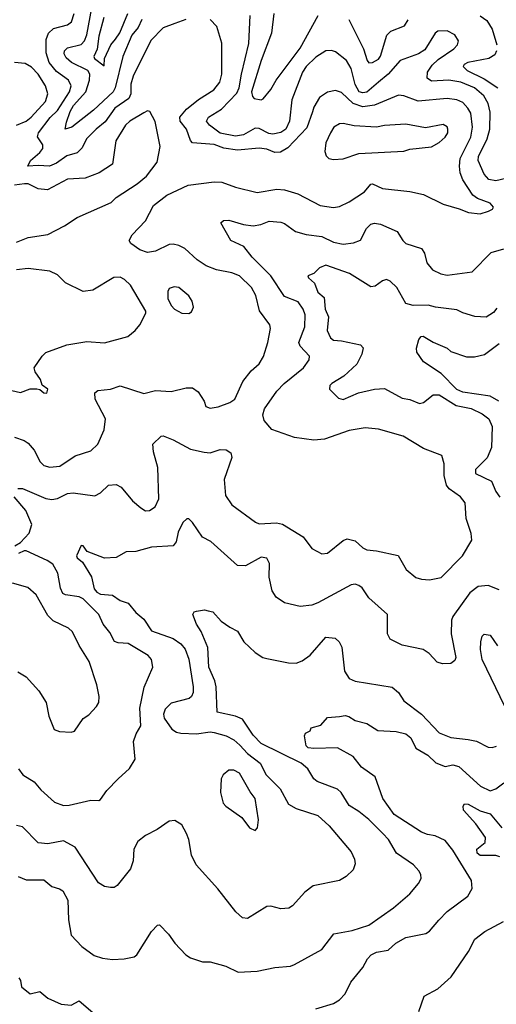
# Model space of a CAD drawing. Extents: x 1933546 to 2138868, y 524910 to 667279.
# Tile 250 of 256: x 2012151 to 2014587, y 625153 to 630184. Entities that reach past the tile are written whole.
import ezdxf

# ---------------------------------------------------------------- set-up
doc = ezdxf.new("R2010")
doc.units = 0

msp = doc.modelspace()

# ---------------------------------------------------------------- linework, layer by layer
at = {"layer": '0CON10XD'}
for points in [[(2013000, 630185), (2012944, 630165), (2012885, 630142.3), (2012821.9, 630078.1), (2012730.5, 629895), (2012719.4, 629855), (2012719.1, 629805), (2012708.3, 629781.7), (2012638.4, 629731.6), (2012588.7, 629661.3), (2012541.4, 629625), (2012492.7, 629575), (2012471, 629529), (2012445, 629503.5), (2012391.5, 629488.5), (2012339.9, 629450.1), (2012304.3, 629435.7), (2012245, 629439.5), (2012192.5, 629435), (2012207.2, 629465), (2012255, 629505.3), (2012269.8, 629525), (2012268.9, 629545), (2012241.9, 629585), (2012246.9, 629605), (2012306.5, 629683.4), (2012345, 629720.5), (2012406.7, 629815), (2012414.7, 629845), (2012400, 629875), (2012339.2, 629919.2), (2012301.6, 629965), (2012287, 630015), (2012287.1, 630082.9), (2012298, 630115), (2012325, 630138.5), (2012395, 630158.2), (2012416.6, 630173.4), (2012429.5, 630215)], [(2012774.8, 630185), (2012756.7, 630143.3), (2012725, 630105.4), (2012678.4, 629995), (2012639.8, 629835), (2012629.7, 629815), (2012528.2, 629721.8), (2012417.8, 629635), (2012383.8, 629623.8), (2012390.5, 629659.5), (2012408.9, 629715), (2012425.8, 629745), (2012489.6, 629815), (2012508.2, 629875), (2012509, 629905), (2012498.8, 629925), (2012415.4, 629965.4), (2012388.3, 629988.3), (2012378.8, 630008.8), (2012381.1, 630025), (2012395, 630040.4), (2012465, 630057.3), (2012481.8, 630075), (2012495, 630105.6), (2012520.7, 630245)], [(2012581.3, 630195), (2012555, 630099.4), (2012546.5, 630033.5), (2012530, 629995), (2012533.4, 629985), (2012582.5, 629947.5), (2012585.4, 629985), (2012616.5, 630055), (2012641.6, 630085), (2012663.2, 630116.8), (2012704, 630216)], [(2013450, 630215), (2013437.4, 630115), (2013384.8, 629975.2), (2013336.5, 629815), (2013341.3, 629791.3), (2013350.3, 629780.3), (2013385, 629773.8), (2013395, 629780), (2013435, 629826.9), (2013462.1, 629875), (2013585, 630038), (2013677.3, 630205)], [(2012125, 628050.9), (2012174, 628034), (2012195, 628020), (2012225, 627983.3), (2012255.4, 627925), (2012275, 627905.5), (2012305, 627897.9), (2012356.9, 627903.1), (2012435, 627954.4), (2012515, 627980), (2012551.1, 628015), (2012582.4, 628087.6), (2012589.4, 628145), (2012537.8, 628245), (2012535, 628277.5), (2012550.3, 628289.7), (2012615, 628296), (2012665, 628313.3), (2012785, 628273.8), (2012845, 628289.5), (2012925, 628283.6), (2013002.9, 628302.9), (2013035, 628302), (2013063, 628283), (2013094, 628235), (2013102.5, 628207.5), (2013125, 628198.8), (2013165, 628206), (2013225, 628227.8), (2013250.8, 628245), (2013291.5, 628335), (2013335, 628388.9), (2013374.4, 628425), (2013397.3, 628462.7), (2013419.3, 628535), (2013433.1, 628605), (2013430, 628625), (2013376, 628696), (2013357.5, 628775), (2013335.3, 628815.3), (2013275, 628874.5), (2013235, 628890.4), (2013156.4, 628906.4), (2013105, 628926.7), (2013057.5, 628957.5), (2012995, 629015.3), (2012965, 629030.4), (2012935, 629037.5), (2012915, 629035.4), (2012845, 629001.5), (2012805, 628994.3), (2012765, 629007.1), (2012719.7, 629039.7), (2012711.2, 629055), (2012725.8, 629085), (2012795, 629155.5), (2012835.5, 629235), (2012903.7, 629286.3), (2013012.3, 629337.7), (2013144.5, 629354.5), (2013185, 629352.9), (2013255, 629328.2), (2013365, 629300.8), (2013465, 629317.7), (2013505, 629314.6), (2013573.3, 629293.3), (2013686.7, 629235), (2013755, 629224.4), (2013785, 629229.4), (2013835, 629253.8), (2013913.1, 629305), (2013945, 629342.5), (2013955, 629345.4), (2014005, 629320.7), (2014145, 629306.2), (2014215, 629290.9), (2014315, 629240.6), (2014397.3, 629217.3), (2014445, 629199.2), (2014505, 629192.5), (2014547.5, 629205), (2014567.5, 629215), (2014572.5, 629225), (2014555.7, 629245.7), (2014490.5, 629270.5), (2014467.2, 629287.2), (2014415.3, 629365.3), (2014401.7, 629401.8), (2014398.1, 629435), (2014403, 629475), (2014457.3, 629582.7), (2014465.2, 629635), (2014456.3, 629706.3), (2014442.2, 629732.2), (2014415, 629761.2), (2014385, 629773.8), (2014335, 629781.9), (2014187.1, 629767.1), (2014115, 629794.5), (2014087.3, 629797.3), (2013963.8, 629746.2), (2013905, 629739), (2013855, 629755.7), (2013795, 629811.1), (2013765, 629822.3), (2013725, 629813.1), (2013683.8, 629786.2), (2013655, 629737.5), (2013647.3, 629712.7), (2013619.3, 629630.7), (2013521.3, 629528.7), (2013483.9, 629506.1), (2013455, 629505.2), (2013415, 629521.6), (2013375, 629527.6), (2013265, 629516.5), (2013195, 629527.7), (2013145, 629545.7), (2013034.8, 629554.8), (2013025, 629567.1), (2013004.5, 629624.5), (2012971.2, 629665), (2012970, 629685), (2013003.1, 629726.9), (2013065, 629775.3), (2013143.5, 629825), (2013174.6, 629865), (2013183.9, 629905), (2013183.7, 630063.7), (2013158.6, 630148.6), (2013124.3, 630185)], [(2014635, 629371.7), (2014585, 629360.4), (2014548, 629368), (2014524.2, 629395), (2014494.2, 629465), (2014495.3, 629485), (2014540.4, 629575), (2014553.5, 629625), (2014555, 629711.2), (2014545, 629755.7), (2014523.4, 629795), (2014475, 629835.7), (2014405.2, 629865.2), (2014345, 629874.4), (2014255, 629870.3), (2014233.8, 629885), (2014236.1, 629915), (2014259, 629951), (2014289.2, 629980.7), (2014370.6, 630035), (2014388.6, 630055), (2014394.3, 630075), (2014375, 630105.7), (2014335, 630126.5), (2014288, 630125), (2014275, 630114.2), (2014220.8, 630029.2), (2014190, 630010), (2014095, 629975.5), (2014035, 629905.9), (2013985, 629865.3), (2013925, 629813.1), (2013905, 629809.6), (2013885.9, 629815.9), (2013865, 629853.3), (2013845, 629934.4), (2013820.8, 629975), (2013765, 630019.1), (2013745, 630027.1), (2013715, 630024.5), (2013665, 629993.1), (2013616.1, 629945), (2013596.7, 629915), (2013542, 629775), (2013530.3, 629665), (2013510.8, 629625), (2013485, 629607.2), (2013445, 629598.2), (2013425, 629602.3), (2013375, 629628.4), (2013355, 629629.8), (2013295, 629594.8), (2013255, 629587.9), (2013175, 629604), (2013121.9, 629645), (2013105.6, 629665), (2013115.5, 629685), (2013182.9, 629727.1), (2013261.5, 629808.5), (2013272.3, 629835), (2013284.8, 629905.2), (2013322.6, 630062.6), (2013329.3, 630205)], [(2013833.6, 630185), (2013908.1, 630035), (2013927.1, 629975), (2013935, 629963.3), (2013955, 629964.5), (2013985, 629982.3), (2013995, 629997.8), (2014027.1, 630105), (2014048.6, 630125), (2014117.3, 630152.7), (2014136.2, 630183.8)], [(2014503.7, 630203.6), (2014539.2, 630179.2), (2014565.6, 630135.6), (2014590.3, 630055)], [(2014588.7, 630025), (2014578.5, 630005), (2014549.2, 629985), (2014441.9, 629965), (2014422.9, 629955), (2014417.1, 629945), (2014437.3, 629925), (2014525, 629882), (2014595.1, 629835.1)], [(2012134.5, 629645), (2012185, 629665.3), (2012210, 629685), (2012282.5, 629765), (2012294.7, 629805), (2012283.9, 629845), (2012246.1, 629905), (2012211.5, 629941.5), (2012179.8, 629959.8), (2012125, 629965.4)], [(2012135, 629047.5), (2012195, 629071.1), (2012295, 629085.5), (2012379.8, 629130.2), (2012445, 629173.5), (2012619.5, 629250.5), (2012645, 629275.6), (2012752, 629345), (2012799.2, 629385), (2012854.2, 629455), (2012870, 629535), (2012843.3, 629663.3), (2012816.7, 629715), (2012805, 629718), (2012785, 629708.6), (2012715, 629665.4), (2012692.5, 629645), (2012642.5, 629565), (2012625.7, 629445), (2012558.3, 629401.7), (2012485.4, 629374.6), (2012395, 629368.2), (2012293.8, 629313.8), (2012245, 629318.8), (2012195.2, 629345.2), (2012175.2, 629344.8), (2012125, 629339)], [(2013755, 629469.2), (2013805, 629472.5), (2013885, 629500.6), (2014115, 629511.9), (2014145, 629522.9), (2014255, 629534.2), (2014295, 629555.8), (2014325, 629584.3), (2014338.5, 629605), (2014339.4, 629625), (2014335, 629635.8), (2014315, 629647.8), (2014225, 629631.9), (2014125, 629650.4), (2014015, 629643.5), (2013975, 629634.5), (2013861.2, 629641.2), (2013805, 629653.6), (2013785, 629651.1), (2013756.9, 629635), (2013739.1, 629605), (2013716, 629554), (2013710.9, 629510.9), (2013718.2, 629488.2), (2013731.2, 629475), (2013755, 629469.2)], [(2012857.5, 627895), (2012834.5, 627975), (2012832, 628015), (2012875, 628056.2), (2012885, 628057.5), (2012935, 628037.5), (2013025, 627988.5), (2013093.3, 627973.3), (2013125, 627970), (2013175, 627986.7), (2013205.8, 627985.8), (2013230.8, 627970.8), (2013235.9, 627945.9), (2013196.5, 627835), (2013203.1, 627753.1), (2013236, 627705), (2013356.1, 627616.1), (2013375, 627608.5), (2013463.6, 627613.6), (2013495, 627605.5), (2013600.6, 627540.6), (2013645, 627482.5), (2013695, 627454.2), (2013725, 627458.6), (2013805, 627522.2), (2013825, 627531.1), (2013865, 627521.1), (2013904.6, 627484.6), (2013925, 627474.4), (2013975, 627470), (2014085, 627445.8), (2014125.6, 627375), (2014175, 627334.2), (2014205, 627324.2), (2014245, 627320.8), (2014305, 627333.1), (2014414, 627445), (2014461.1, 627525), (2014457.6, 627557.6), (2014432.7, 627635), (2014427.1, 627715), (2014404.3, 627745), (2014346.5, 627786.5), (2014331.8, 627805), (2014320.5, 627855), (2014320, 627915), (2014307.7, 627957.7), (2014215, 627991.9), (2014111.2, 628055), (2013985, 628092.2), (2013917.6, 628097.6), (2013834.6, 628085.4), (2013709.8, 628040.2), (2013655, 628035.4), (2013555, 628048.9), (2013439.5, 628089.5), (2013400.4, 628135), (2013394.6, 628165), (2013402.9, 628195), (2013465.6, 628285), (2013502.1, 628325), (2013601.9, 628405), (2013630.6, 628445), (2013632.2, 628465), (2013584.5, 628515), (2013577.1, 628535), (2013609.2, 628615), (2013610.9, 628675), (2013599.7, 628705), (2013575, 628741.5), (2013505, 628768.5), (2013434.7, 628875), (2013339.8, 628969.8), (2013296.9, 629025), (2013230, 629055), (2013178.8, 629145), (2013193, 629157), (2013219.5, 629159.5), (2013295, 629136.4), (2013345, 629130), (2013383.3, 629136.7), (2013426.3, 629153.7), (2013485, 629149.4), (2013505, 629141.9), (2013560.7, 629100.7), (2013615, 629085.3), (2013695, 629075.8), (2013755, 629047.5), (2013805, 629035.9), (2013856.9, 629043.1), (2013892.3, 629057.7), (2013922.8, 629117.2), (2013945, 629139.2), (2013965, 629144.3), (2013995, 629139.4), (2014080.9, 629100.9), (2014108.6, 629055), (2014125, 629040), (2014204.6, 629014.6), (2014220.6, 628990.6), (2014231.7, 628941.7), (2014261.4, 628905), (2014303.3, 628885), (2014335, 628878.2), (2014463.8, 628895), (2014561.4, 628995), (2014625, 629012.9)], [(2012015, 628311.1), (2012155, 628278.1), (2012205, 628297.1), (2012238.3, 628298.3), (2012255, 628293.3), (2012275, 628276.7), (2012290, 628275), (2012295.8, 628295), (2012266.4, 628316.4), (2012258, 628345), (2012230, 628385), (2012226, 628405), (2012265.6, 628465), (2012285, 628482.5), (2012392, 628522), (2012495, 628540), (2012585, 628533.3), (2012704.5, 628565.5), (2012741.2, 628595), (2012765, 628623.8), (2012796.2, 628685), (2012796.2, 628695), (2012717.3, 628827.3), (2012687, 628857), (2012665, 628868.6), (2012633.2, 628866.8), (2012525, 628801.4), (2012475, 628794.2), (2012385, 628839.2), (2012345, 628880), (2012305, 628899.5), (2012195, 628912.5), (2012135.8, 628905.8)], [(2014590, 628710), (2014572, 628688), (2014535, 628664.3), (2014477.9, 628667.9), (2014415, 628685.5), (2014385, 628700.5), (2014275.3, 628714.7), (2014238.8, 628725), (2014162.6, 628722.6), (2014125, 628732.9), (2014078.9, 628815), (2014045, 628847.1), (2014025, 628855.7), (2014005, 628850), (2013968.2, 628821.8), (2013945, 628819.1), (2013836.4, 628886.4), (2013715, 628928.9), (2013684.2, 628915.8), (2013655, 628886.7), (2013624.3, 628875.7), (2013626.7, 628865), (2013658.2, 628838.2), (2013675, 628791.9), (2013707.5, 628765), (2013713.1, 628705), (2013730, 628665), (2013723.1, 628595), (2013738.9, 628558.9), (2013755.4, 628545.4), (2013795, 628543.3), (2013892.4, 628522.4), (2013906.4, 628506.4), (2013900, 628475), (2013875, 628424.4), (2013808.1, 628361.9), (2013746.2, 628325), (2013736.2, 628315), (2013733.8, 628295), (2013780, 628250), (2013805, 628242.9), (2013882.2, 628277.8), (2013965, 628296.2), (2014015, 628298.8), (2014105, 628249.1), (2014145, 628242.2), (2014195, 628222.2), (2014215, 628228.2), (2014265, 628266.2), (2014295, 628267.3), (2014381.7, 628211.7), (2014457.7, 628197.7), (2014515, 628169.7), (2014548.2, 628145), (2014565.3, 628105), (2014561.8, 627998.2), (2014540, 627945), (2014480.4, 627885), (2014480, 627865), (2014562.7, 627825), (2014585, 627773.3), (2014605, 627744.4)], [(2013015, 628682.5), (2013029.3, 628690.7), (2013040, 628715), (2013033.3, 628745), (2013015, 628773.3), (2012965, 628815.8), (2012940.5, 628819.5), (2012915, 628810), (2012908.8, 628795), (2012908.3, 628758.3), (2012925, 628722.5), (2012942.5, 628705), (2012980, 628685), (2013015, 628682.5)], [(2014600.6, 628235), (2014555, 628260), (2014415, 628279.7), (2014385, 628293.5), (2014305, 628376.2), (2014215, 628436.2), (2014180.8, 628485), (2014179.2, 628505), (2014190.5, 628549.5), (2014202.5, 628565), (2014213.9, 628566.1), (2014265, 628535.4), (2014335.3, 628505.3), (2014355, 628488.5), (2014435, 628460.8), (2014475, 628461.1), (2014526.4, 628473.6), (2014600.8, 628529.2)], [(2012141.7, 627788.3), (2012165, 627788.1), (2012285, 627737.5), (2012315, 627732.5), (2012345, 627737.1), (2012395, 627762.2), (2012425, 627766.7), (2012535, 627751.4), (2012565, 627765.8), (2012604.4, 627805.6), (2012645, 627809.2), (2012670, 627795), (2012727.5, 627725), (2012769.8, 627689.8), (2012794.6, 627674.6), (2012815, 627675.6), (2012844.2, 627695), (2012862.2, 627735), (2012857.5, 627895)], [(2012127.1, 627495), (2012155, 627513.1), (2012200.3, 627559.7), (2012213.8, 627605), (2012182.5, 627675), (2012123.3, 627745)], [(2014600.7, 627270.7), (2014545, 627292.5), (2014495, 627286.9), (2014450.8, 627255), (2014364.1, 627135), (2014357.6, 627115), (2014356, 627046), (2014380, 626925), (2014375, 626910), (2014355, 626893.3), (2014312.5, 626892.5), (2014285, 626901.2), (2014244.2, 626945), (2014213.8, 626965), (2014105, 626986.9), (2014045, 627018), (2014030.8, 627045), (2014030.8, 627145), (2013935, 627229.2), (2013900.6, 627280.6), (2013885, 627293.3), (2013865, 627299.4), (2013845, 627295.6), (2013675.4, 627204.6), (2013645, 627191.9), (2013585, 627185.8), (2013503.9, 627203.9), (2013462.8, 627232.8), (2013441.1, 627265), (2013426.4, 627335), (2013428.2, 627405), (2013415, 627432.5), (2013385, 627437.5), (2013305, 627393.8), (2013264, 627394), (2013127.6, 627517.6), (2013085, 627539.1), (2013035, 627613.8), (2013015, 627633.3), (2013005, 627633.3), (2012985, 627613.8), (2012961.9, 627565), (2012950.6, 627515), (2012935, 627495.8), (2012825, 627488.9), (2012745, 627466), (2012695, 627464.3), (2012645, 627436), (2012585, 627432.5), (2012495.7, 627465.7), (2012475.7, 627495.7), (2012465, 627496.2), (2012442.5, 627445), (2012445, 627433.3), (2012472.2, 627412.2), (2012517.6, 627337.6), (2012531.3, 627275), (2012545, 627257.8), (2012565, 627248.5), (2012625, 627243.2), (2012665, 627215.5), (2012705, 627203.1), (2012744.2, 627154.2), (2012785, 627120.9), (2012825, 627060.7), (2012935, 627021.4), (2012975, 626993.9), (2012997.4, 626967.4), (2013016, 626916), (2013038.4, 626775), (2013037.7, 626745), (2013029.5, 626725), (2013017.5, 626715), (2012925, 626691.2), (2012895, 626660.8), (2012886.1, 626635), (2012888.9, 626615), (2012928.3, 626558.3), (2012952.6, 626542.6), (2012975, 626538.6), (2013055, 626533.9), (2013125, 626544.6), (2013145, 626541.1), (2013205.8, 626525), (2013244.8, 626504.8), (2013276, 626476), (2013315, 626434), (2013380.4, 626385), (2013411.5, 626325), (2013483, 626253), (2013525.7, 626175), (2013565, 626153.6), (2013675, 626116.5), (2013732.2, 626065), (2013845, 625931.2), (2013862.5, 625895), (2013865, 625870), (2013855, 625840), (2013820, 625805), (2013785, 625786), (2013651.7, 625758.3), (2013609.2, 625725), (2013545, 625655.7), (2013526.4, 625643.6), (2013485, 625640), (2013435, 625653.3), (2013415, 625652.2), (2013315, 625591.2), (2013290, 625595), (2013256, 625625), (2013163.3, 625743.3), (2013052.9, 625865), (2013028.5, 625915), (2013015.5, 625995), (2013004.4, 626025), (2012979.3, 626069.3), (2012945, 626091.4), (2012915, 626089.2), (2012854, 626045), (2012794.6, 626015.4), (2012755.7, 625985), (2012733.9, 625945), (2012731.5, 625885), (2012718.1, 625845), (2012649.7, 625760.3), (2012635, 625750), (2012615, 625748.8), (2012584.2, 625754.2), (2012553.6, 625773.6), (2012435, 625955.8), (2012375, 625987.3), (2012295, 625972.1), (2012245, 625977.1), (2012165, 626058.9), (2012135, 626066.4)], [(2012146.1, 626356.1), (2012167.5, 626325), (2012225, 626289.2), (2012259.1, 626249.1), (2012330, 626185), (2012375, 626169.1), (2012405, 626169.5), (2012515, 626195.7), (2012555, 626194), (2012565, 626198.8), (2012596, 626245), (2012654.5, 626305.5), (2012713.2, 626356.8), (2012740.8, 626405), (2012732.5, 626495), (2012746, 626535), (2012770, 626575), (2012765.2, 626665), (2012787.3, 626772.7), (2012831.9, 626875), (2012825.6, 626915), (2012808.6, 626935), (2012705, 626995.5), (2012655, 626999.4), (2012636.7, 627006.7), (2012612.3, 627052.3), (2012577.7, 627095), (2012555.8, 627145), (2012475, 627223.7), (2012455, 627235.2), (2012384.7, 627244.7), (2012371.8, 627251.8), (2012359.2, 627279.2), (2012346.3, 627355), (2012321, 627401), (2012291.1, 627421.1), (2012185, 627469.2), (2012175, 627470.5), (2012145, 627456.9)], [(2012141.7, 626851.7), (2012185, 626825.8), (2012249.2, 626755), (2012287.1, 626695), (2012300.8, 626625), (2012327.3, 626557.3), (2012355, 626545.8), (2012415, 626543.3), (2012431.2, 626548.8), (2012475, 626613.8), (2012505, 626632.5), (2012544.2, 626675), (2012555.7, 626695), (2012558, 626725), (2012545.6, 626785), (2012506.9, 626905), (2012456, 626986), (2012421.4, 627055), (2012400, 627075), (2012322.5, 627112.5), (2012295, 627138.9), (2012235, 627244.3), (2012193, 627283), (2012115, 627304)], [(2012144, 625805), (2012185, 625788.9), (2012275, 625788), (2012315, 625754.2), (2012355, 625743.3), (2012372.1, 625732.1), (2012397.3, 625685), (2012401.4, 625585), (2012415, 625506.2), (2012468.3, 625448.3), (2012532.6, 625402.6), (2012575, 625388.6), (2012625, 625381.1), (2012685.6, 625384.4), (2012736.7, 625395), (2012749.2, 625405), (2012824.4, 625525), (2012855, 625556.2), (2012865, 625558.8), (2012911.7, 625511.7), (2012944, 625465), (2013000, 625405), (2013025, 625389.2), (2013085, 625368.8), (2013125, 625368.8), (2013205, 625347.1), (2013267.6, 625317.6), (2013365, 625321.2), (2013455, 625341.4), (2013535, 625347.8), (2013555, 625355.6), (2013695, 625432.5), (2013757, 625513), (2013850.6, 625529.4), (2013935, 625556.5), (2014061.4, 625645), (2014145, 625717.5), (2014189.8, 625770.2), (2014202.5, 625795), (2014200.8, 625815), (2014190.8, 625835), (2014164, 625865), (2014077.1, 625925), (2014035.3, 625995.3), (2014006.9, 626025), (2013935, 626096.7), (2013885, 626137.5), (2013835, 626168.1), (2013794.1, 626234.1), (2013775, 626251.8), (2013670.8, 626290.8), (2013654.6, 626304.6), (2013624.6, 626355), (2013590, 626385), (2013385, 626485.7), (2013345, 626527.8), (2013289.1, 626609.1), (2013255, 626625.3), (2013160, 626645), (2013154.6, 626775.4), (2013148.8, 626805), (2013117.5, 626875), (2013113.6, 626975), (2013078.2, 627058.2), (2013054.3, 627095), (2013036.7, 627145), (2013042.5, 627157.5), (2013055, 627161.2), (2013095, 627168.8), (2013115, 627163.8), (2013138.3, 627158.3), (2013180.9, 627110.9), (2013225, 627079.2), (2013265, 627060), (2013297.1, 627005), (2013355, 626949.4), (2013393.8, 626925), (2013415, 626920), (2013525, 626897.5), (2013565, 626895.5), (2013595, 626907.5), (2013635, 626936.5), (2013715, 627029.4), (2013763, 627023), (2013783.8, 627005), (2013798.3, 626978.3), (2013811.2, 626855), (2013835, 626817.1), (2013865, 626803.3), (2014055, 626773.3), (2014087.8, 626745), (2014115, 626702.5), (2014205.3, 626635.3), (2014295, 626540), (2014355, 626515.5), (2014443.3, 626505), (2014485, 626496.9), (2014545, 626465.8), (2014565, 626464.2), (2014588.3, 626471.7)], [(2014631.1, 626675), (2014515, 626913.8), (2014506.2, 626965), (2014508.1, 627005), (2014515, 627033.3), (2014525, 627043.8), (2014555, 627038.8), (2014592.9, 626985)], [(2013665, 625128.6), (2013755, 625156.7), (2013785.8, 625175), (2013815, 625205.8), (2013843.5, 625266.5), (2013905, 625340), (2013928.2, 625385), (2013946.7, 625405), (2013975, 625418.2), (2014035, 625428.5), (2014073.1, 625465), (2014125, 625493.8), (2014226, 625514), (2014245, 625526.9), (2014292.5, 625582.5), (2014335, 625627.3), (2014441.9, 625705), (2014464.3, 625745), (2014460, 625785), (2014365, 625939.6), (2014325, 625989.1), (2014275, 626013.5), (2014235, 626019.5), (2014205, 626032.7), (2014065, 626121.8), (2014007.1, 626205), (2013968.1, 626315), (2013898.6, 626365), (2013855, 626419.2), (2013775, 626462.5), (2013655, 626458.9), (2013625, 626463.8), (2013615, 626472.5), (2013606, 626525), (2013612.3, 626537.7), (2013635, 626550), (2013640, 626565), (2013690.5, 626579.5), (2013725, 626617.5), (2013786.2, 626623.8), (2013815, 626628.2), (2013833.8, 626623.8), (2013865, 626602.2), (2013925, 626587.3), (2013980.9, 626550.9), (2014075.8, 626545.8), (2014125, 626534.7), (2014150.4, 626515), (2014175, 626461.5), (2014237.3, 626425), (2014277.2, 626387.2), (2014325, 626368.2), (2014365, 626375.4), (2014395, 626368.5), (2014506.9, 626266.9), (2014555, 626244.1), (2014585, 626253.8), (2014625.6, 626285)], [(2013355, 626040), (2013366.7, 626055), (2013371.2, 626095), (2013355, 626203.8), (2013328.8, 626238.8), (2013275, 626334.2), (2013245, 626348.9), (2013220.9, 626349.1), (2013190.8, 626325), (2013181.4, 626305), (2013178.1, 626235), (2013190.9, 626180.9), (2013204.2, 626164.2), (2013287, 626107), (2013325, 626053.8), (2013355, 626040)], [(2014605, 625906.5), (2014585, 625912.7), (2014505, 625913.3), (2014488.8, 625925), (2014486.7, 625945), (2014530.5, 625979.5), (2014532, 626005), (2014481.9, 626075), (2014419.2, 626145), (2014417.1, 626165), (2014423.7, 626176.3), (2014443.8, 626175), (2014505, 626140.9), (2014555.5, 626125.5), (2014615.7, 626055)], [(2014191.4, 625115), (2014218, 625195), (2014287.6, 625232.4), (2014356.4, 625293.6), (2014445, 625422.5), (2014477.5, 625485), (2014528, 625525), (2014624, 625575)], [(2012147.8, 625287.8), (2012155.8, 625275), (2012161.4, 625241.4), (2012205, 625206.7), (2012255, 625217.5), (2012294.5, 625184.5), (2012363.2, 625153.2), (2012415, 625148.8), (2012455, 625170), (2012525, 625110.8)]]:
    msp.add_lwpolyline(points, dxfattribs=at)

doc.saveas('drawing.dxf')
